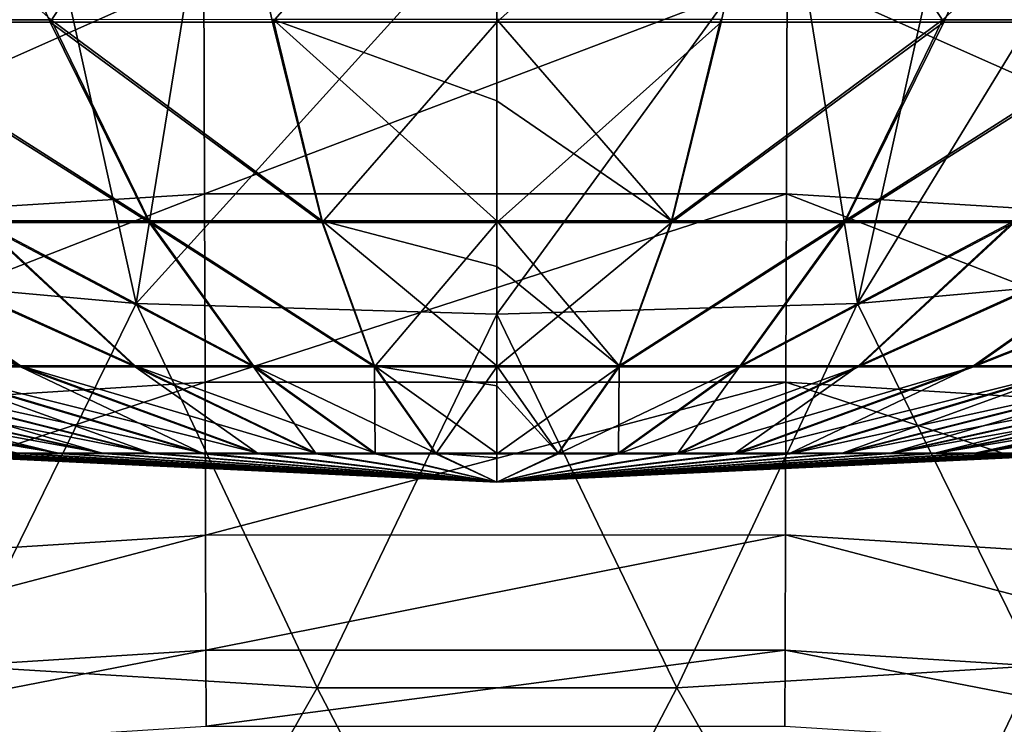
# Model space of a CAD drawing. Header units: metres. Extents: x -92 to 264, y -100 to 50.
# Tile 65 of 256: x -2.27 to 2.41, y -92.65 to -89.3. Entities that reach past the tile are written whole.
import ezdxf

# ---------------------------------------------------------------- set-up
doc = ezdxf.new("R2010")
doc.units = ezdxf.units.M
doc.layers.add('solid_21062050_01', color=7, linetype='CONTINUOUS')

msp = doc.modelspace()

# ---------------------------------------------------------------- linework, layer by layer
at = {"layer": 'solid_21062050_01'}
for points in [[(-2.659314, -88.103966, 9.160816), (-2.121945, -89.31459, 6.581645), (-3.159223, -89.314461, 6.331908)], [(-2.659314, -88.103966, 9.160816), (-1.335816, -88.104065, 9.352853), (-2.121945, -89.31459, 6.581645)], [(-1.335816, -88.104065, 9.352853), (-1.065728, -89.314674, 6.732384), (-2.121945, -89.31459, 6.581645)], [(-1.335816, -88.104065, 9.352853), (0, -88.104095, 9.417063), (-1.065728, -89.314674, 6.732384)], [(0, -88.104095, 9.417063), (0, -89.314697, 6.782781), (-1.065728, -89.314674, 6.732384)], [(1.335807, -88.104065, 9.352854), (0, -89.314697, 6.782781), (0, -88.104095, 9.417063)], [(1.335807, -88.104065, 9.352854), (1.065729, -89.314674, 6.732384), (0, -89.314697, 6.782781)], [(1.335807, -88.104065, 9.352854), (2.121946, -89.31459, 6.581644), (1.065729, -89.314674, 6.732384)], [(1.335807, -88.104065, 9.352854), (2.659297, -88.103966, 9.16082), (2.121946, -89.31459, 6.581644)], [(2.659297, -88.103966, 9.16082), (3.159225, -89.314461, 6.331907), (2.121946, -89.31459, 6.581644)], [(-2.116282, -89.30304, -15.604384), (-2.833094, -88.666557, -16.949553), (-3.15092, -89.303169, -15.355981)], [(3.150921, -89.303169, -15.35598), (2.833108, -88.666557, -16.949549), (2.116283, -89.30304, -15.604383)], [(-3.415741, -90.498291, -19.2467), (-2.837275, -88.807564, -21.377766), (-2.125915, -88.784828, -21.522449)], [(-1.7128, -90.651115, -19.367571), (-3.415741, -90.498291, -19.2467), (-2.125915, -88.784828, -21.522449)], [(-1.7128, -90.651115, -19.367571), (-2.125915, -88.784828, -21.522449), (-1.407178, -88.770088, -21.624229)], [(-1.7128, -90.651115, -19.367571), (-1.407178, -88.770088, -21.624229), (0.000003, -88.759613, -21.702232)], [(0.000023, -90.702171, -19.407946), (-1.7128, -90.651115, -19.367571), (0.000003, -88.759613, -21.702232)], [(0.000023, -90.702171, -19.407946), (0.000003, -88.759613, -21.702232), (1.407178, -88.770088, -21.624229)], [(1.712847, -90.651115, -19.367569), (0.000023, -90.702171, -19.407946), (1.407178, -88.770088, -21.624229)], [(2.126768, -88.784843, -21.522303), (1.712847, -90.651115, -19.367569), (1.407178, -88.770088, -21.624229)], [(2.126768, -88.784843, -21.522303), (2.839034, -88.807632, -21.377352), (1.712847, -90.651115, -19.367569)], [(2.839034, -88.807632, -21.377352), (3.415787, -90.498283, -19.246696), (1.712847, -90.651115, -19.367569)], [(-4.147449, -89.243675, 24.897205), (-4.140212, -90.301506, 26.210232), (-1.392091, -89.079094, 25.048086)], [(-4.140212, -90.301506, 26.210232), (-1.388895, -90.130798, 26.3337), (-1.392091, -89.079094, 25.048086)], [(-1.392091, -89.079094, 25.048086), (-1.388895, -90.130798, 26.3337), (1.378496, -89.07869, 25.048456)], [(-1.388895, -90.130798, 26.3337), (1.37533, -90.130371, 26.334002), (1.378496, -89.07869, 25.048456)], [(1.378496, -89.07869, 25.048456), (1.37533, -90.130371, 26.334002), (4.126769, -90.300255, 26.211136)], [(1.378496, -89.07869, 25.048456), (4.126769, -90.300255, 26.211136), (4.133997, -89.24247, 24.898312)], [(-3.159223, -89.314461, 6.331908), (-1.652143, -90.267044, 3.883526), (-2.458716, -90.266937, 3.683662)], [(-3.159223, -89.314461, 6.331908), (-2.121945, -89.31459, 6.581645), (-1.652143, -90.267044, 3.883526)], [(-1.651988, -90.258301, -12.906207), (-2.116282, -89.30304, -15.604384), (-3.15092, -89.303169, -15.355981)], [(-2.458488, -90.2584, -12.706382), (-1.651988, -90.258301, -12.906207), (-3.15092, -89.303169, -15.355981)], [(-2.121945, -89.31459, 6.581645), (-0.829986, -90.267105, 4.004203), (-1.652143, -90.267044, 3.883526)], [(-2.121945, -89.31459, 6.581645), (-1.065728, -89.314674, 6.732384), (-0.829986, -90.267105, 4.004203)], [(-0.829907, -90.25824, -13.026861), (-1.062858, -89.302963, -15.754313), (-2.116282, -89.30304, -15.604384)], [(-1.651988, -90.258301, -12.906207), (-0.829907, -90.25824, -13.026861), (-2.116282, -89.30304, -15.604384)], [(-1.065728, -89.314674, 6.732384), (0, -89.314697, 6.782781), (-0.829986, -90.267105, 4.004203)], [(0, -89.687851, -14.800109), (0, -89.302933, -15.804438), (-1.062858, -89.302963, -15.754313)], [(0, -90.258217, -13.067206), (0, -89.687851, -14.800109), (-1.062858, -89.302963, -15.754313)], [(-0.829907, -90.25824, -13.026861), (0, -90.258217, -13.067206), (-1.062858, -89.302963, -15.754313)], [(0, -89.314697, 6.782781), (0, -90.267128, 4.044556), (-0.829986, -90.267105, 4.004203)], [(0.829907, -90.25824, -13.026861), (0, -89.302933, -15.804438), (0, -89.687851, -14.800109)], [(1.062859, -89.302963, -15.754313), (0, -89.302933, -15.804438), (0.829907, -90.25824, -13.026861)], [(1.065729, -89.314674, 6.732384), (0, -90.267128, 4.044556), (0, -89.314697, 6.782781)], [(0.829986, -90.267105, 4.004203), (0, -90.267128, 4.044556), (1.065729, -89.314674, 6.732384)], [(2.116283, -89.30304, -15.604383), (1.062859, -89.302963, -15.754313), (0.829907, -90.25824, -13.026861)], [(2.116283, -89.30304, -15.604383), (0.829907, -90.25824, -13.026861), (1.651988, -90.258301, -12.906207)], [(0.829986, -90.267105, 4.004203), (1.065729, -89.314674, 6.732384), (2.121946, -89.31459, 6.581644)], [(1.652143, -90.267044, 3.883526), (0.829986, -90.267105, 4.004203), (2.121946, -89.31459, 6.581644)], [(3.150921, -89.303169, -15.35598), (2.116283, -89.30304, -15.604383), (1.651988, -90.258301, -12.906207)], [(3.150921, -89.303169, -15.35598), (1.651988, -90.258301, -12.906207), (2.458488, -90.2584, -12.706381)], [(1.652143, -90.267044, 3.883526), (2.121946, -89.31459, 6.581644), (3.159225, -89.314461, 6.331907)], [(2.458716, -90.266937, 3.683662), (1.652143, -90.267044, 3.883526), (3.159225, -89.314461, 6.331907)], [(0.829907, -90.25824, -13.026861), (0, -89.687851, -14.800109), (0, -90.258217, -13.067206)], [(-4.140212, -90.301506, 26.210232), (-4.134396, -91.199432, 27.635462), (-1.388895, -90.130798, 26.3337)], [(-4.134396, -91.199432, 27.635462), (-1.386191, -91.025528, 27.732883), (-1.388895, -90.130798, 26.3337)], [(-1.388895, -90.130798, 26.3337), (-1.386191, -91.025528, 27.732883), (1.37533, -90.130371, 26.334002)], [(-1.386191, -91.025528, 27.732883), (1.37265, -91.025101, 27.73312), (1.37533, -90.130371, 26.334002)], [(1.37533, -90.130371, 26.334002), (1.37265, -91.025101, 27.73312), (4.120956, -91.198158, 27.636177)], [(1.37533, -90.130371, 26.334002), (4.120956, -91.198158, 27.636177), (4.126769, -90.300255, 26.211136)], [(-3.994895, -90.266609, 3.054646), (-2.263329, -90.952362, 0.762496), (-2.785296, -90.952232, 0.506459)], [(-3.994895, -90.266609, 3.054646), (-3.242096, -90.266792, 3.406497), (-2.263329, -90.952362, 0.762496)], [(-2.263329, -90.946869, -9.785862), (-3.241803, -90.258545, -12.429269), (-3.994545, -90.258728, -12.077482)], [(-2.785296, -90.947006, -9.529825), (-2.263329, -90.946869, -9.785862), (-3.994545, -90.258728, -12.077482)], [(-3.242096, -90.266792, 3.406497), (-1.718137, -90.952469, 0.964413), (-2.263329, -90.952362, 0.762496)], [(-3.242096, -90.266792, 3.406497), (-2.458716, -90.266937, 3.683662), (-1.718137, -90.952469, 0.964413)], [(-1.718137, -90.946762, -9.98778), (-2.458488, -90.2584, -12.706382), (-3.241803, -90.258545, -12.429269)], [(-2.263329, -90.946869, -9.785862), (-1.718137, -90.946762, -9.98778), (-3.241803, -90.258545, -12.429269)], [(-2.458716, -90.266937, 3.683662), (-1.155314, -90.952545, 1.110138), (-1.718137, -90.952469, 0.964413)], [(-2.458716, -90.266937, 3.683662), (-1.652143, -90.267044, 3.883526), (-1.155314, -90.952545, 1.110138)], [(-1.155314, -90.946686, -10.133504), (-1.651988, -90.258301, -12.906207), (-2.458488, -90.2584, -12.706382)], [(-1.718137, -90.946762, -9.98778), (-1.155314, -90.946686, -10.133504), (-2.458488, -90.2584, -12.706382)], [(-1.652143, -90.267044, 3.883526), (-0.580636, -90.952591, 1.198175), (-1.155314, -90.952545, 1.110138)], [(-1.652143, -90.267044, 3.883526), (-0.829986, -90.267105, 4.004203), (-0.580636, -90.952591, 1.198175)], [(-0.580636, -90.94664, -10.221541), (-0.829907, -90.25824, -13.026861), (-1.651988, -90.258301, -12.906207)], [(-1.155314, -90.946686, -10.133504), (-0.580636, -90.94664, -10.221541), (-1.651988, -90.258301, -12.906207)], [(-0.829986, -90.267105, 4.004203), (0, -90.267128, 4.044556), (-0.580636, -90.952591, 1.198175)], [(0, -90.475128, -12.296995), (0, -90.258217, -13.067206), (-0.829907, -90.25824, -13.026861)], [(0, -90.946625, -10.250988), (0, -90.475128, -12.296995), (-0.829907, -90.25824, -13.026861)], [(-0.580636, -90.94664, -10.221541), (0, -90.946625, -10.250988), (-0.829907, -90.25824, -13.026861)], [(0, -90.267128, 4.044556), (0, -90.952606, 1.227622), (-0.580636, -90.952591, 1.198175)], [(0.580636, -90.94664, -10.221541), (0, -90.258217, -13.067206), (0, -90.475128, -12.296995)], [(0.829907, -90.25824, -13.026861), (0, -90.258217, -13.067206), (0.580636, -90.94664, -10.221541)], [(0.829986, -90.267105, 4.004203), (0, -90.952606, 1.227622), (0, -90.267128, 4.044556)], [(0.580636, -90.952591, 1.198175), (0, -90.952606, 1.227622), (0.829986, -90.267105, 4.004203)], [(1.651988, -90.258301, -12.906207), (0.829907, -90.25824, -13.026861), (0.580636, -90.94664, -10.221541)], [(1.651988, -90.258301, -12.906207), (0.580636, -90.94664, -10.221541), (1.155314, -90.946686, -10.133504)], [(0.580636, -90.952591, 1.198175), (0.829986, -90.267105, 4.004203), (1.652143, -90.267044, 3.883526)], [(1.155314, -90.952545, 1.110138), (0.580636, -90.952591, 1.198175), (1.652143, -90.267044, 3.883526)], [(2.458488, -90.2584, -12.706381), (1.651988, -90.258301, -12.906207), (1.155314, -90.946686, -10.133504)], [(2.458488, -90.2584, -12.706381), (1.155314, -90.946686, -10.133504), (1.718137, -90.946762, -9.98778)], [(1.155314, -90.952545, 1.110138), (1.652143, -90.267044, 3.883526), (2.458716, -90.266937, 3.683662)], [(1.718137, -90.952469, 0.964413), (1.155314, -90.952545, 1.110138), (2.458716, -90.266937, 3.683662)], [(3.241803, -90.258545, -12.429268), (2.458488, -90.2584, -12.706381), (1.718137, -90.946762, -9.98778)], [(3.241803, -90.258545, -12.429268), (1.718137, -90.946762, -9.98778), (2.263329, -90.946869, -9.785862)], [(1.718137, -90.952469, 0.964413), (2.458716, -90.266937, 3.683662), (3.242097, -90.266792, 3.406497)], [(2.263329, -90.952362, 0.762496), (1.718137, -90.952469, 0.964413), (3.242097, -90.266792, 3.406497)], [(3.994545, -90.258728, -12.077481), (3.241803, -90.258545, -12.429268), (2.263329, -90.946869, -9.785862)], [(3.994545, -90.258728, -12.077481), (2.263329, -90.946869, -9.785862), (2.785296, -90.947006, -9.529825)], [(2.263329, -90.952362, 0.762496), (3.242097, -90.266792, 3.406497), (3.994895, -90.266609, 3.054645)], [(2.785296, -90.952232, 0.506459), (2.263329, -90.952362, 0.762496), (3.994895, -90.266609, 3.054645)], [(0.580636, -90.94664, -10.221541), (0, -90.475128, -12.296995), (0, -90.946625, -10.250988)], [(-2.557332, -92.372124, -16.903698), (-3.415741, -90.498291, -19.2467), (-1.7128, -90.651115, -19.367571)], [(2.558159, -92.372047, -16.903646), (1.712847, -90.651115, -19.367569), (3.415787, -90.498283, -19.246696)], [(-0.85375, -92.477013, -16.975796), (-2.557332, -92.372124, -16.903698), (-1.7128, -90.651115, -19.367571)], [(-0.85375, -92.477013, -16.975796), (-1.7128, -90.651115, -19.367571), (0.000023, -90.702171, -19.407946)], [(0.854582, -92.476982, -16.975779), (0.000023, -90.702171, -19.407946), (1.712847, -90.651115, -19.367569)], [(2.558159, -92.372047, -16.903646), (0.854582, -92.476982, -16.975779), (1.712847, -90.651115, -19.367569)], [(0.854582, -92.476982, -16.975779), (-0.85375, -92.477013, -16.975796), (0.000023, -90.702171, -19.407946)], [(-2.080038, -91.362297, -6.489122), (-4.159808, -90.947556, -8.465875), (-4.538504, -90.947784, -8.024746)], [(-2.080038, -91.362297, -6.489122), (-4.538504, -90.947784, -8.024746), (-2.269399, -91.362411, -6.268544)], [(-1.869334, -91.36219, -6.689412), (-3.738426, -90.94735, -8.866427), (-4.159808, -90.947556, -8.465875)], [(-1.869334, -91.36219, -6.689412), (-4.159808, -90.947556, -8.465875), (-2.080038, -91.362297, -6.489122)], [(-2.080038, -91.364349, -2.534675), (-4.159808, -90.951675, -0.557492), (-3.738426, -90.951881, -0.156939)], [(-2.269399, -91.364235, -2.755254), (-4.159808, -90.951675, -0.557492), (-2.080038, -91.364349, -2.534675)], [(-1.639448, -91.362099, -6.867357), (-3.278683, -90.947166, -9.222295), (-3.738426, -90.94735, -8.866427)], [(-1.639448, -91.362099, -6.867357), (-3.738426, -90.94735, -8.866427), (-1.869334, -91.36219, -6.689412)], [(-1.869334, -91.364456, -2.334386), (-3.738426, -90.951881, -0.156939), (-3.278683, -90.952072, 0.198929)], [(-2.080038, -91.364349, -2.534675), (-3.738426, -90.951881, -0.156939), (-1.869334, -91.364456, -2.334386)], [(-1.392738, -91.362015, -7.021132), (-2.785296, -90.947006, -9.529825), (-3.278683, -90.947166, -9.222295)], [(-1.392738, -91.362015, -7.021132), (-3.278683, -90.947166, -9.222295), (-1.639448, -91.362099, -6.867357)], [(-1.639448, -91.364548, -2.15644), (-3.278683, -90.952072, 0.198929), (-2.785296, -90.952232, 0.506459)], [(-1.869334, -91.364456, -2.334386), (-3.278683, -90.952072, 0.198929), (-1.639448, -91.364548, -2.15644)], [(-1.131738, -91.361954, -7.149158), (-2.263329, -90.946869, -9.785862), (-2.785296, -90.947006, -9.529825)], [(-1.131738, -91.361954, -7.149158), (-2.785296, -90.947006, -9.529825), (-1.392738, -91.362015, -7.021132)], [(-1.392738, -91.364632, -2.002665), (-2.785296, -90.952232, 0.506459), (-2.263329, -90.952362, 0.762496)], [(-1.639448, -91.364548, -2.15644), (-2.785296, -90.952232, 0.506459), (-1.392738, -91.364632, -2.002665)], [(-0.859124, -91.3619, -7.250124), (-1.718137, -90.946762, -9.98778), (-2.263329, -90.946869, -9.785862)], [(-0.859124, -91.3619, -7.250124), (-2.263329, -90.946869, -9.785862), (-1.131738, -91.361954, -7.149158)], [(-1.131738, -91.3647, -1.874638), (-2.263329, -90.952362, 0.762496), (-1.718137, -90.952469, 0.964413)], [(-1.392738, -91.364632, -2.002665), (-2.263329, -90.952362, 0.762496), (-1.131738, -91.3647, -1.874638)], [(-0.577694, -91.361862, -7.322991), (-1.155314, -90.946686, -10.133504), (-1.718137, -90.946762, -9.98778)], [(-0.577694, -91.361862, -7.322991), (-1.718137, -90.946762, -9.98778), (-0.859124, -91.3619, -7.250124)], [(-0.859124, -91.364746, -1.773673), (-1.718137, -90.952469, 0.964413), (-1.155314, -90.952545, 1.110138)], [(-1.131738, -91.3647, -1.874638), (-1.718137, -90.952469, 0.964413), (-0.859124, -91.364746, -1.773673)], [(-0.290337, -91.361839, -7.367013), (-0.580636, -90.94664, -10.221541), (-1.155314, -90.946686, -10.133504)], [(-0.290337, -91.361839, -7.367013), (-1.155314, -90.946686, -10.133504), (-0.577694, -91.361862, -7.322991)], [(-0.577694, -91.364784, -1.700806), (-1.155314, -90.952545, 1.110138), (-0.580636, -90.952591, 1.198175)], [(-0.859124, -91.364746, -1.773673), (-1.155314, -90.952545, 1.110138), (-0.577694, -91.364784, -1.700806)], [(0, -91.042145, -9.734989), (0, -90.946625, -10.250988), (-0.580636, -90.94664, -10.221541)], [(0, -91.361832, -7.381737), (-0.580636, -90.94664, -10.221541), (-0.290337, -91.361839, -7.367013)], [(0, -91.042145, -9.734989), (-0.580636, -90.94664, -10.221541), (0, -91.361832, -7.381737)], [(-0.290337, -91.364807, -1.656785), (-0.580636, -90.952591, 1.198175), (0, -90.952606, 1.227622)], [(-0.577694, -91.364784, -1.700806), (-0.580636, -90.952591, 1.198175), (-0.290337, -91.364807, -1.656785)], [(-0.290337, -91.364807, -1.656785), (0, -90.952606, 1.227622), (0, -91.364815, -1.64206)], [(0.290337, -91.361839, -7.367013), (0, -90.946625, -10.250988), (0, -91.042145, -9.734989)], [(0.290337, -91.361839, -7.367013), (0.580636, -90.94664, -10.221541), (0, -90.946625, -10.250988)], [(0.580636, -90.952591, 1.198175), (0, -91.364815, -1.64206), (0, -90.952606, 1.227622)], [(0.290337, -91.364807, -1.656785), (0, -91.364815, -1.64206), (0.580636, -90.952591, 1.198175)], [(0.577694, -91.361862, -7.322991), (0.580636, -90.94664, -10.221541), (0.290337, -91.361839, -7.367013)], [(0.290337, -91.364807, -1.656785), (0.580636, -90.952591, 1.198175), (1.155314, -90.952545, 1.110138)], [(0.290337, -91.364807, -1.656785), (1.155314, -90.952545, 1.110138), (0.577694, -91.364784, -1.700806)], [(0.577694, -91.361862, -7.322991), (1.155314, -90.946686, -10.133504), (0.580636, -90.94664, -10.221541)], [(0.859124, -91.3619, -7.250124), (1.155314, -90.946686, -10.133504), (0.577694, -91.361862, -7.322991)], [(0.577694, -91.364784, -1.700806), (1.155314, -90.952545, 1.110138), (1.718137, -90.952469, 0.964413)], [(0.577694, -91.364784, -1.700806), (1.718137, -90.952469, 0.964413), (0.859124, -91.364746, -1.773673)], [(0.859124, -91.3619, -7.250124), (1.718137, -90.946762, -9.98778), (1.155314, -90.946686, -10.133504)], [(1.131738, -91.361954, -7.149158), (1.718137, -90.946762, -9.98778), (0.859124, -91.3619, -7.250124)], [(0.859124, -91.364746, -1.773673), (1.718137, -90.952469, 0.964413), (2.263329, -90.952362, 0.762496)], [(0.859124, -91.364746, -1.773673), (2.263329, -90.952362, 0.762496), (1.131738, -91.3647, -1.874638)], [(1.131738, -91.361954, -7.149158), (2.263329, -90.946869, -9.785862), (1.718137, -90.946762, -9.98778)], [(1.392738, -91.362015, -7.021132), (2.263329, -90.946869, -9.785862), (1.131738, -91.361954, -7.149158)], [(1.131738, -91.3647, -1.874638), (2.263329, -90.952362, 0.762496), (2.785296, -90.952232, 0.506459)], [(1.131738, -91.3647, -1.874638), (2.785296, -90.952232, 0.506459), (1.392738, -91.364632, -2.002665)], [(1.392738, -91.362015, -7.021132), (2.785296, -90.947006, -9.529825), (2.263329, -90.946869, -9.785862)], [(1.639448, -91.362099, -6.867357), (2.785296, -90.947006, -9.529825), (1.392738, -91.362015, -7.021132)], [(1.392738, -91.364632, -2.002665), (2.785296, -90.952232, 0.506459), (3.278683, -90.952072, 0.198929)], [(1.392738, -91.364632, -2.002665), (3.278683, -90.952072, 0.198929), (1.639448, -91.364548, -2.15644)], [(1.639448, -91.362099, -6.867357), (3.278683, -90.947166, -9.222295), (2.785296, -90.947006, -9.529825)], [(1.869334, -91.36219, -6.689412), (3.278683, -90.947166, -9.222295), (1.639448, -91.362099, -6.867357)], [(1.639448, -91.364548, -2.15644), (3.278683, -90.952072, 0.198929), (3.738426, -90.951881, -0.156939)], [(1.639448, -91.364548, -2.15644), (3.738426, -90.951881, -0.156939), (1.869334, -91.364456, -2.334386)], [(1.869334, -91.36219, -6.689412), (3.738426, -90.94735, -8.866427), (3.278683, -90.947166, -9.222295)], [(2.080038, -91.362297, -6.489122), (3.738426, -90.94735, -8.866427), (1.869334, -91.36219, -6.689412)], [(1.869334, -91.364456, -2.334386), (3.738426, -90.951881, -0.156939), (4.159808, -90.951675, -0.557492)], [(1.869334, -91.364456, -2.334386), (4.159808, -90.951675, -0.557492), (2.080038, -91.364349, -2.534675)], [(2.080038, -91.362297, -6.489122), (4.159808, -90.947556, -8.465875), (3.738426, -90.94735, -8.866427)], [(2.269399, -91.362411, -6.268544), (4.159808, -90.947556, -8.465875), (2.080038, -91.362297, -6.489122)], [(2.080038, -91.364349, -2.534675), (4.159808, -90.951675, -0.557492), (4.538504, -90.951447, -0.99862)], [(2.080038, -91.364349, -2.534675), (4.538504, -90.951447, -0.99862), (2.269399, -91.364235, -2.755254)], [(2.269399, -91.362411, -6.268544), (4.538504, -90.947784, -8.024746), (4.159808, -90.947556, -8.465875)], [(2.435472, -91.362534, -6.02994), (4.538504, -90.947784, -8.024746), (2.269399, -91.362411, -6.268544)], [(2.269399, -91.364235, -2.755254), (4.538504, -90.951447, -0.99862), (4.870629, -90.951195, -1.475797)], [(2.269399, -91.364235, -2.755254), (4.870629, -90.951195, -1.475797), (2.435472, -91.364113, -2.993857)], [(-4.134396, -91.199432, 27.635462), (-4.129814, -91.926102, 29.153646), (-1.386191, -91.025528, 27.732883)], [(-4.129814, -91.926102, 29.153646), (-1.383971, -91.751198, 29.226582), (-1.386191, -91.025528, 27.732883)], [(-1.386191, -91.025528, 27.732883), (-1.383971, -91.751198, 29.226582), (1.37265, -91.025101, 27.73312)], [(-1.383971, -91.751198, 29.226582), (1.37045, -91.750771, 29.226759), (1.37265, -91.025101, 27.73312)], [(0.290337, -91.361839, -7.367013), (0, -91.042145, -9.734989), (0, -91.361832, -7.381737)], [(1.37265, -91.025101, 27.73312), (1.37045, -91.750771, 29.226759), (4.116375, -91.924812, 29.154179)], [(1.37265, -91.025101, 27.73312), (4.116375, -91.924812, 29.154179), (4.120956, -91.198158, 27.636177)], [(-2.836745, -91.363098, -4.946472), (-2.866155, -91.363251, -4.657253), (0, -91.499992, -4.51197)], [(-2.866155, -91.363251, -4.657253), (-2.866155, -91.363396, -4.366544), (0, -91.499992, -4.51197)], [(-2.866155, -91.363396, -4.366544), (-2.836745, -91.363548, -4.077325), (0, -91.499992, -4.51197)], [(-2.778225, -91.362946, -5.231231), (-2.836745, -91.363098, -4.946472), (0, -91.499992, -4.51197)], [(-2.836745, -91.363548, -4.077325), (-2.778225, -91.363701, -3.792566), (0, -91.499992, -4.51197)], [(-2.691197, -91.362808, -5.508608), (-2.778225, -91.362946, -5.231231), (0, -91.499992, -4.51197)], [(-2.778225, -91.363701, -3.792566), (-2.691197, -91.363846, -3.515189), (0, -91.499992, -4.51197)], [(-2.576554, -91.362663, -5.775758), (-2.691197, -91.362808, -5.508608), (0, -91.499992, -4.51197)], [(-2.691197, -91.363846, -3.515189), (-2.576554, -91.363983, -3.248039), (0, -91.499992, -4.51197)], [(-2.435472, -91.362534, -6.02994), (-2.576554, -91.362663, -5.775758), (0, -91.499992, -4.51197)], [(-2.576554, -91.363983, -3.248039), (-2.435472, -91.364113, -2.993857), (0, -91.499992, -4.51197)], [(-2.269399, -91.362411, -6.268544), (-2.435472, -91.362534, -6.02994), (0, -91.499992, -4.51197)], [(-2.435472, -91.364113, -2.993857), (-2.269399, -91.364235, -2.755254), (0, -91.499992, -4.51197)], [(-2.080038, -91.362297, -6.489122), (-2.269399, -91.362411, -6.268544), (0, -91.499992, -4.51197)], [(-2.269399, -91.364235, -2.755254), (-2.080038, -91.364349, -2.534675), (0, -91.499992, -4.51197)], [(-1.869334, -91.36219, -6.689412), (-2.080038, -91.362297, -6.489122), (0, -91.499992, -4.51197)], [(-2.080038, -91.364349, -2.534675), (-1.869334, -91.364456, -2.334386), (0, -91.499992, -4.51197)], [(-1.639448, -91.362099, -6.867357), (-1.869334, -91.36219, -6.689412), (0, -91.499992, -4.51197)], [(-1.869334, -91.364456, -2.334386), (-1.639448, -91.364548, -2.15644), (0, -91.499992, -4.51197)], [(-1.392738, -91.362015, -7.021132), (-1.639448, -91.362099, -6.867357), (0, -91.499992, -4.51197)], [(-1.639448, -91.364548, -2.15644), (-1.392738, -91.364632, -2.002665), (0, -91.499992, -4.51197)], [(-1.131738, -91.361954, -7.149158), (-1.392738, -91.362015, -7.021132), (0, -91.499992, -4.51197)], [(-1.392738, -91.364632, -2.002665), (-1.131738, -91.3647, -1.874638), (0, -91.499992, -4.51197)], [(-0.859124, -91.3619, -7.250124), (-1.131738, -91.361954, -7.149158), (0, -91.499992, -4.51197)], [(-1.131738, -91.3647, -1.874638), (-0.859124, -91.364746, -1.773673), (0, -91.499992, -4.51197)], [(-0.577694, -91.361862, -7.322991), (-0.859124, -91.3619, -7.250124), (0, -91.499992, -4.51197)], [(-0.859124, -91.364746, -1.773673), (-0.577694, -91.364784, -1.700806), (0, -91.499992, -4.51197)], [(-0.290337, -91.361839, -7.367013), (-0.577694, -91.361862, -7.322991), (0, -91.499992, -4.51197)], [(-0.577694, -91.364784, -1.700806), (-0.290337, -91.364807, -1.656785), (0, -91.499992, -4.51197)], [(0, -91.384628, -7.133434), (0, -91.361832, -7.381737), (-0.290337, -91.361839, -7.367013)], [(0, -91.384628, -7.133434), (-0.290337, -91.361839, -7.367013), (0, -91.499992, -4.51197)], [(-0.290337, -91.364807, -1.656785), (0, -91.364815, -1.64206), (0, -91.499992, -4.51197)], [(0, -91.384628, -7.133434), (0, -91.499992, -4.51197), (0, -91.361832, -7.381737)], [(0.290337, -91.361839, -7.367013), (0, -91.361832, -7.381737), (0, -91.499992, -4.51197)], [(0.577694, -91.361862, -7.322991), (0.290337, -91.361839, -7.367013), (0, -91.499992, -4.51197)], [(0.859124, -91.3619, -7.250124), (0.577694, -91.361862, -7.322991), (0, -91.499992, -4.51197)], [(1.131738, -91.361954, -7.149158), (0.859124, -91.3619, -7.250124), (0, -91.499992, -4.51197)], [(1.392738, -91.362015, -7.021132), (1.131738, -91.361954, -7.149158), (0, -91.499992, -4.51197)], [(1.639448, -91.362099, -6.867357), (1.392738, -91.362015, -7.021132), (0, -91.499992, -4.51197)], [(1.869334, -91.36219, -6.689412), (1.639448, -91.362099, -6.867357), (0, -91.499992, -4.51197)], [(2.080038, -91.362297, -6.489122), (1.869334, -91.36219, -6.689412), (0, -91.499992, -4.51197)], [(2.269399, -91.362411, -6.268544), (2.080038, -91.362297, -6.489122), (0, -91.499992, -4.51197)], [(2.435472, -91.362534, -6.02994), (2.269399, -91.362411, -6.268544), (0, -91.499992, -4.51197)], [(2.576554, -91.362663, -5.775758), (2.435472, -91.362534, -6.02994), (0, -91.499992, -4.51197)], [(2.691197, -91.362808, -5.508608), (2.576554, -91.362663, -5.775758), (0, -91.499992, -4.51197)], [(2.778225, -91.362946, -5.231231), (2.691197, -91.362808, -5.508608), (0, -91.499992, -4.51197)], [(2.836745, -91.363098, -4.946472), (2.778225, -91.362946, -5.231231), (0, -91.499992, -4.51197)], [(2.866155, -91.363251, -4.657253), (2.836745, -91.363098, -4.946472), (0, -91.499992, -4.51197)], [(2.866155, -91.363396, -4.366544), (2.866155, -91.363251, -4.657253), (0, -91.499992, -4.51197)], [(2.836745, -91.363548, -4.077325), (2.866155, -91.363396, -4.366544), (0, -91.499992, -4.51197)], [(2.778225, -91.363701, -3.792566), (2.836745, -91.363548, -4.077325), (0, -91.499992, -4.51197)], [(2.691197, -91.363846, -3.515189), (2.778225, -91.363701, -3.792566), (0, -91.499992, -4.51197)], [(2.576554, -91.363983, -3.248039), (2.691197, -91.363846, -3.515189), (0, -91.499992, -4.51197)], [(2.435472, -91.364113, -2.993857), (2.576554, -91.363983, -3.248039), (0, -91.499992, -4.51197)], [(2.269399, -91.364235, -2.755254), (2.435472, -91.364113, -2.993857), (0, -91.499992, -4.51197)], [(2.080038, -91.364349, -2.534675), (2.269399, -91.364235, -2.755254), (0, -91.499992, -4.51197)], [(1.869334, -91.364456, -2.334386), (2.080038, -91.364349, -2.534675), (0, -91.499992, -4.51197)], [(1.639448, -91.364548, -2.15644), (1.869334, -91.364456, -2.334386), (0, -91.499992, -4.51197)], [(1.392738, -91.364632, -2.002665), (1.639448, -91.364548, -2.15644), (0, -91.499992, -4.51197)], [(1.131738, -91.3647, -1.874638), (1.392738, -91.364632, -2.002665), (0, -91.499992, -4.51197)], [(0.859124, -91.364746, -1.773673), (1.131738, -91.3647, -1.874638), (0, -91.499992, -4.51197)], [(0.577694, -91.364784, -1.700806), (0.859124, -91.364746, -1.773673), (0, -91.499992, -4.51197)], [(0.290337, -91.364807, -1.656785), (0.577694, -91.364784, -1.700806), (0, -91.499992, -4.51197)], [(0.290337, -91.364807, -1.656785), (0, -91.499992, -4.51197), (0, -91.364815, -1.64206)], [(-4.129814, -91.926102, 29.153646), (-4.12628, -92.47245, 30.74449), (-1.383971, -91.751198, 29.226582)], [(-4.12628, -92.47245, 30.74449), (-1.38223, -92.298027, 30.794483), (-1.383971, -91.751198, 29.226582)], [(-1.383971, -91.751198, 29.226582), (-1.38223, -92.298027, 30.794483), (1.37045, -91.750771, 29.226759)], [(-1.38223, -92.298027, 30.794483), (1.368724, -92.2976, 30.794605), (1.37045, -91.750771, 29.226759)], [(1.37045, -91.750771, 29.226759), (1.368724, -92.2976, 30.794605), (4.112842, -92.471169, 30.744854)], [(1.37045, -91.750771, 29.226759), (4.112842, -92.471169, 30.744854), (4.116375, -91.924812, 29.154179)], [(-4.12628, -92.47245, 30.74449), (-4.123609, -92.831795, 32.386936), (-1.38223, -92.298027, 30.794483)], [(-4.123609, -92.831795, 32.386936), (-1.380961, -92.658638, 32.415287), (-1.38223, -92.298027, 30.794483)], [(-1.38223, -92.298027, 30.794483), (-1.380961, -92.658638, 32.415287), (1.368724, -92.2976, 30.794605)], [(-1.380961, -92.658638, 32.415287), (1.367467, -92.658211, 32.415359), (1.368724, -92.2976, 30.794605)], [(1.368724, -92.2976, 30.794605), (1.367467, -92.658211, 32.415359), (4.110171, -92.830521, 32.387142)], [(1.368724, -92.2976, 30.794605), (4.110171, -92.830521, 32.387142), (4.112842, -92.471169, 30.744854)], [(-1.754809, -94.054962, -14.41369), (-3.499628, -93.884125, -14.312375), (-2.557332, -92.372124, -16.903698)], [(-1.754809, -94.054962, -14.41369), (-2.557332, -92.372124, -16.903698), (-0.85375, -92.477013, -16.975796)], [(1.754877, -94.054962, -14.413688), (0.854582, -92.476982, -16.975779), (2.558159, -92.372047, -16.903646)], [(3.499695, -93.884117, -14.31237), (1.754877, -94.054962, -14.413688), (2.558159, -92.372047, -16.903646)], [(0.000034, -94.11203, -14.447531), (-1.754809, -94.054962, -14.41369), (-0.85375, -92.477013, -16.975796)], [(0.000034, -94.11203, -14.447531), (-0.85375, -92.477013, -16.975796), (0.854582, -92.476982, -16.975779)], [(1.754877, -94.054962, -14.413688), (0.000034, -94.11203, -14.447531), (0.854582, -92.476982, -16.975779)]]:
    msp.add_3dface(points, dxfattribs=at)

doc.saveas('drawing.dxf')
